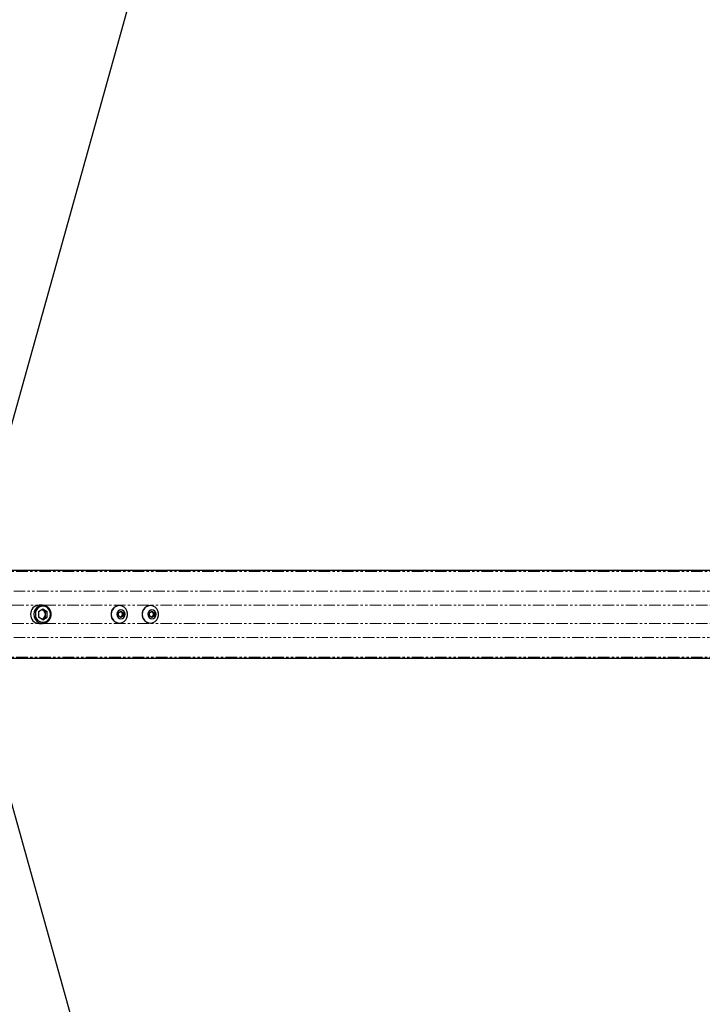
# Paper-space layout 'Surface plate' of a CAD drawing. Header units: millimetres. Extents: x 168 to 9474, y 459 to 8086.
# Tile 31 of 47: x 721 to 1094, y 5873 to 6410. Entities that reach past the tile are written whole.
import ezdxf

# ---------------------------------------------------------------- set-up
doc = ezdxf.new("R2010")
doc.units = ezdxf.units.MM
doc.linetypes.add('PHANTOM', pattern=[12.7, 6.35, -1.27, 1.27, -1.27, 1.27, -1.27])
doc.layers.add('COMPONENT_GEOMETRY', color=7, linetype='Continuous')
doc.styles.add('SLDTEXTSTYLE0', font='TXT', dxfattribs={"width": 0.75})
doc.dimstyles.new('SLDDIMSTYLE0', dxfattribs={"dimtxt": 50, "dimasz": 3.302, "dimexe": 0, "dimexo": 0.0625, "dimgap": 12.5, "dimtad": 0, "dimtih": 1, "dimtoh": 1, "dimdec": 0, "dimrnd": 1e-09, "dimzin": 12, "dimdsep": 46, "dimtxsty": 'SLDTEXTSTYLE0', "dimsah": 1, "dimcen": 0.09, "dimadec": 0, "dimazin": 3, "dimtfac": 1, "dimtdec": 0, "dimtofl": 0, "dimtmove": 0, "dimatfit": 3, "dimfxl": 1, "dimfrac": 2, "dimtolj": 1, "dimtzin": 12, "dimarcsym": 0})

# ---------------------------------------------------------------- blocks, each defined once
blk = doc.blocks.new('_D_7')
at = {"layer": 'COMPONENT_GEOMETRY', "color": 7}
for p, q in [((383.68, 6084.07), (383.68, 3884.63)), ((4494.62, 6084.07), (4494.62, 3884.63)), ((383.68, 3887.8), (2365.26, 3887.8)), ((4494.62, 3887.8), (2513.04, 3887.8))]:
    blk.add_line(p, q, dxfattribs=at)
for points in [[(383.68, 3887.8), (386.98, 3887.29), (386.98, 3888.31)], [(4494.62, 3887.8), (4491.32, 3888.31), (4491.32, 3887.29)]]:
    blk.add_solid(points, dxfattribs=at)
at = {"layer": 'COMPONENT_GEOMETRY', "color": 7, "insert": (2365.26, 3912.57), "char_height": 50, "attachment_point": 1, "style": 'SLDTEXTSTYLE0'}
blk.add_mtext('4111', dxfattribs=at)

psp = doc.layouts.new('Surface plate')

# ---------------------------------------------------------------- linework, layer by layer
at = {"color": 7, "linetype": 'Continuous', "lineweight": 25}
for p, q in [((697.13, 6119.23), (1081.43, 7494.3)), ((693.64, 6109.34), (1379.46, 6109.34)), ((731.31, 6086.81), (733.7, 6088.28)), ((731.31, 6086.81), (731.31, 6083.87)), ((733.49, 6090.34), (731.65, 6090.34)), ((733.19, 6087.96), (733.87, 6087.54)), ((733.7, 6088.28), (736.09, 6086.81)), ((733.87, 6087.54), (735.06, 6086.81)), ((735.06, 6086.81), (736.09, 6086.81)), ((735.06, 6085.34), (735.06, 6086.81)), ((735.06, 6083.87), (735.06, 6085.34)), ((736.09, 6083.87), (736.09, 6086.81)), ((774.87, 6086.21), (776.28, 6087.07)), ((774.87, 6084.48), (774.87, 6086.21)), ((775.47, 6090.09), (775.34, 6090.09)), ((776.02, 6086.91), (776.45, 6086.64)), ((776.28, 6087.07), (777.69, 6086.21)), ((776.45, 6086.64), (777.16, 6086.21)), ((777.16, 6086.21), (777.69, 6086.21)), ((777.16, 6086.21), (777.16, 6085.34)), ((777.16, 6085.34), (777.16, 6084.48)), ((777.69, 6086.21), (777.69, 6084.48)), ((791.79, 6086.21), (793.2, 6087.07)), ((791.79, 6084.48), (791.79, 6086.21)), ((792.39, 6090.09), (792.26, 6090.09)), ((792.93, 6086.91), (793.37, 6086.64)), ((793.2, 6087.07), (794.61, 6086.21)), ((793.37, 6086.64), (794.07, 6086.21)), ((794.07, 6086.21), (794.61, 6086.21)), ((794.07, 6086.21), (794.07, 6085.34)), ((794.07, 6085.34), (794.07, 6084.48)), ((794.61, 6086.21), (794.61, 6084.48)), ((733.7, 6082.41), (731.31, 6083.87)), ((731.65, 6080.34), (733.49, 6080.34)), ((733.19, 6082.72), (733.87, 6083.14)), ((733.7, 6082.41), (736.09, 6083.87)), ((733.87, 6083.14), (735.06, 6083.87)), ((735.06, 6083.87), (736.09, 6083.87)), ((776.28, 6083.61), (774.87, 6084.48)), ((775.34, 6080.59), (775.47, 6080.59)), ((776.45, 6084.04), (776.02, 6083.77)), ((777.69, 6084.48), (776.28, 6083.61)), ((777.16, 6084.48), (776.45, 6084.04)), ((777.16, 6084.48), (777.69, 6084.48)), ((793.2, 6083.61), (791.79, 6084.48)), ((792.26, 6080.59), (792.39, 6080.59)), ((793.37, 6084.04), (792.93, 6083.77)), ((794.61, 6084.48), (793.2, 6083.61)), ((794.07, 6084.48), (793.37, 6084.04)), ((794.07, 6084.48), (794.61, 6084.48)), ((693.64, 6061.34), (850.66, 6061.34)), ((850.66, 6061.34), (854.67, 6061.34)), ((854.67, 6061.34), (859.4, 6061.34)), ((859.4, 6061.34), (865.87, 6061.34)), ((865.87, 6061.34), (1382.94, 6061.34)), ((697.13, 6051.45), (1081.43, 4676.39))]:
    psp.add_line(p, q, dxfattribs=at)
at = {"color": 8, "linetype": 'PHANTOM', "lineweight": 18}
for p, q in [((693.64, 6109.15), (1390.43, 6109.15)), ((693.64, 6108.79), (1542.59, 6108.79)), ((692.33, 6097.99), (1549.88, 6097.99)), ((704.24, 6090.27), (730.83, 6090.27)), ((734.31, 6090.27), (1324.58, 6090.27)), ((704.24, 6080.42), (730.83, 6080.42)), ((734.31, 6080.42), (1324.58, 6080.42)), ((692.33, 6072.69), (1549.88, 6072.69)), ((693.64, 6061.89), (1542.58, 6061.89)), ((693.64, 6061.54), (1393.86, 6061.54))]:
    psp.add_line(p, q, dxfattribs=at)
at = {"color": 7, "linetype": 'Continuous', "lineweight": 25, "flags": 128}
for points in [[(728.8, 6085.34), (728.97, 6083.99), (729.48, 6082.74), (730.29, 6081.69), (731.33, 6080.9), (732.54, 6080.45), (733.82, 6080.35), (735.07, 6080.63), (736.2, 6081.26), (737.14, 6082.19), (737.8, 6083.35), (738.15, 6084.66), (738.15, 6086.02), (737.8, 6087.33), (737.14, 6088.5), (736.2, 6089.43), (735.07, 6090.05), (733.82, 6090.33), (732.54, 6090.24), (731.33, 6089.78), (730.29, 6089), (729.48, 6087.94), (728.97, 6086.69), (728.8, 6085.34)], [(729.57, 6085.34), (729.73, 6084.1), (730.22, 6082.96), (730.99, 6082.02), (731.98, 6081.34), (733.11, 6080.99), (734.29, 6080.99), (735.42, 6081.34), (736.41, 6082.02), (737.18, 6082.96), (737.67, 6084.1), (737.83, 6085.34), (737.67, 6086.58), (737.18, 6087.72), (736.41, 6088.67), (735.42, 6089.34), (734.29, 6089.7), (733.11, 6089.7), (731.98, 6089.34), (730.99, 6088.67), (730.22, 6087.72), (729.73, 6086.58), (729.57, 6085.34)], [(771.01, 6085.34), (771.17, 6084.06), (771.66, 6082.87), (772.43, 6081.87), (773.42, 6081.12), (774.56, 6080.69), (775.78, 6080.6), (776.97, 6080.87), (778.05, 6081.46), (778.93, 6082.34), (779.57, 6083.45), (779.89, 6084.69), (779.89, 6085.99), (779.57, 6087.23), (778.93, 6088.34), (778.05, 6089.22), (776.97, 6089.82), (775.78, 6090.08), (774.56, 6089.99), (773.42, 6089.56), (772.43, 6088.81), (771.66, 6087.81), (771.17, 6086.62), (771.01, 6085.34)], [(774.05, 6085.34), (774.22, 6084.43), (774.7, 6083.66), (775.43, 6083.15), (776.28, 6082.97), (777.14, 6083.15), (777.86, 6083.66), (778.34, 6084.43), (778.51, 6085.34), (778.34, 6086.25), (777.86, 6087.02), (777.14, 6087.54), (776.28, 6087.72), (775.43, 6087.54), (774.7, 6087.02), (774.22, 6086.25), (774.05, 6085.34)], [(787.92, 6085.34), (788.09, 6084.06), (788.57, 6082.87), (789.34, 6081.87), (790.33, 6081.12), (791.48, 6080.69), (792.69, 6080.6), (793.88, 6080.87), (794.96, 6081.46), (795.85, 6082.34), (796.48, 6083.45), (796.81, 6084.69), (796.81, 6085.99), (796.48, 6087.23), (795.85, 6088.34), (794.96, 6089.22), (793.88, 6089.82), (792.69, 6090.08), (791.48, 6089.99), (790.33, 6089.56), (789.34, 6088.81), (788.57, 6087.81), (788.09, 6086.62), (787.92, 6085.34)], [(790.97, 6085.34), (791.14, 6084.43), (791.62, 6083.66), (792.34, 6083.15), (793.2, 6082.97), (794.05, 6083.15), (794.77, 6083.66), (795.26, 6084.43), (795.43, 6085.34), (795.26, 6086.25), (794.77, 6087.02), (794.05, 6087.54), (793.2, 6087.72), (792.34, 6087.54), (791.62, 6087.02), (791.14, 6086.25), (790.97, 6085.34)]]:
    psp.add_lwpolyline(points, dxfattribs=at)
at = {"color": 7, "linetype": 'Continuous', "lineweight": 25}
for centre, radius, start, end in [((731.8, 6085.49), 4.85, 91.7591, 181.8037), ((731.8, 6085.19), 4.85, 178.1963, 268.2409), ((732.66, 6085.59), 2.29, 58.3351, 81.1413), ((732.49, 6085.37), 2.57, 359.3754, 57.5861), ((732.49, 6085.31), 2.57, 302.4139, 0.6246), ((775.48, 6085.49), 4.61, 91.7591, 181.8037), ((775.48, 6085.2), 4.61, 178.1963, 268.2409), ((775.75, 6085.49), 1.35, 58.2984, 83.7261), ((775.64, 6085.36), 1.52, 359.3754, 57.5861), ((775.64, 6085.32), 1.52, 302.4139, 0.6246), ((792.4, 6085.49), 4.61, 91.7591, 181.8037), ((792.4, 6085.2), 4.61, 178.1963, 268.2409), ((792.66, 6085.49), 1.35, 58.2984, 83.7261), ((792.55, 6085.36), 1.52, 359.3754, 57.5861), ((792.55, 6085.32), 1.52, 302.4139, 0.6246), ((732.66, 6085.09), 2.29, 278.8587, 301.6649), ((775.75, 6085.19), 1.35, 276.2739, 301.7016), ((792.66, 6085.19), 1.35, 276.2739, 301.7016)]:
    psp.add_arc(centre, radius, start, end, dxfattribs=at)
at = {"color": 8, "linetype": 'PHANTOM', "lineweight": 18}
for points, knots in [([(865.87, 6061.34), (865.9, 6061.34), (865.94, 6061.34), (865.97, 6061.34), (866, 6061.34), (866.06, 6061.34), (866.2, 6061.35), (866.13, 6061.38), (865.53, 6061.43), (864.38, 6061.47), (862.41, 6061.49), (859.73, 6061.45), (856.93, 6061.43), (854.38, 6061.42), (852.41, 6061.44), (850.69, 6061.47), (849.75, 6061.51), (849.28, 6061.53)], [0, 0, 0, 0, 0.012824, 0.016029, 0.017632, 0.024042, 0.04973, 0.119058, 0.188311, 0.256944, 0.340978, 0.476074, 0.611696, 0.717447, 0.827134, 0.913109, 1, 1, 1, 1]), ([(849.28, 6061.53), (850.07, 6061.49), (851.63, 6061.42), (854.08, 6061.39), (856.01, 6061.38), (857.07, 6061.38), (857.69, 6061.38), (858.01, 6061.38), (858.17, 6061.38)], [0, 0, 0, 0, 0.325675, 0.650339, 0.822905, 0.91105, 0.955444, 1, 1, 1, 1]), ([(858.17, 6061.38), (856.94, 6061.37), (854.43, 6061.35), (851.93, 6061.35), (850.66, 6061.34)], [0, 0, 0, 0, 0.49392, 1, 1, 1, 1]), ([(863.94, 6061.36), (863.92, 6061.36), (863.87, 6061.36), (863.84, 6061.36), (863.84, 6061.35), (863.91, 6061.35), (864.1, 6061.35), (864.33, 6061.35), (864.54, 6061.35), (864.65, 6061.35), (864.75, 6061.35), (864.79, 6061.35), (864.81, 6061.35)], [0, 0, 0, 0, 0.054409, 0.108831, 0.182979, 0.304817, 0.522551, 0.753607, 0.828743, 0.904472, 0.959024, 1, 1, 1, 1]), ([(864.81, 6061.35), (864.83, 6061.35), (864.88, 6061.35), (864.91, 6061.35), (864.91, 6061.35), (864.84, 6061.36), (864.66, 6061.36), (864.42, 6061.36), (864.22, 6061.36), (864.1, 6061.36), (864, 6061.36), (863.96, 6061.36), (863.94, 6061.36)], [0, 0, 0, 0, 0.054059, 0.108137, 0.18149, 0.301977, 0.518461, 0.74882, 0.824555, 0.900875, 0.955234, 1, 1, 1, 1])]:
    psp.add_open_spline(points, degree=3, knots=knots, dxfattribs=at)
at = {"color": 7, "linetype": 'Continuous', "lineweight": 25}
psp.add_open_spline([(854.67, 6061.34), (855.71, 6061.34), (857.4, 6061.34), (858.85, 6061.34), (859.4, 6061.34)], degree=3, knots=[0, 0, 0, 0, 0.620885, 1, 1, 1, 1], dxfattribs=at)

# ---------------------------------------------------------------- dimensions: what is measured, and where the dimension line sits
at = {"layer": 'COMPONENT_GEOMETRY', "color": 7}
dim = psp.add_linear_dim(base=(4494.62, 3887.8), p1=(383.68, 6085.34), p2=(4494.62, 6085.34), angle=0, dimstyle='SLDDIMSTYLE0', dxfattribs=at)
dim.commit()
dim.dimension.update_dxf_attribs({"geometry": '_D_7', "text_midpoint": (2439.15, 3887.8), "dimtype": 160})

doc.saveas('drawing.dxf')
